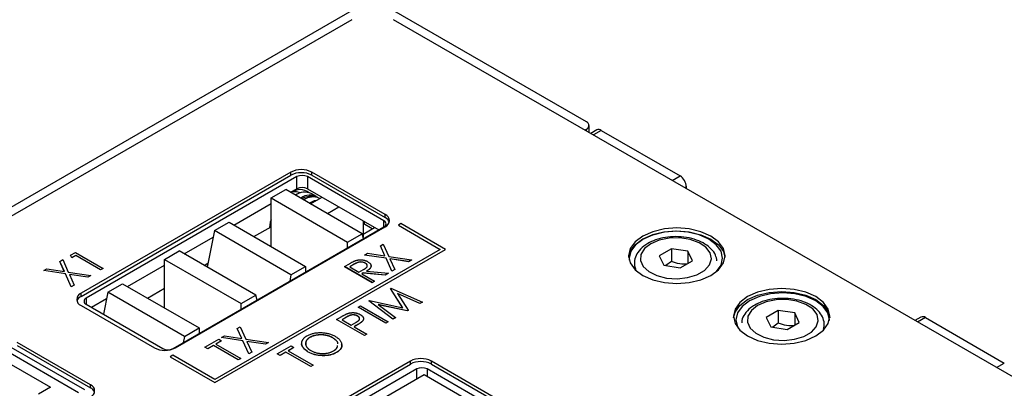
# Model space of a CAD drawing. Header units: millimetres. Extents: x 0 to 420, y 0 to 297.
# Tile 104 of 106: x 340 to 373, y 261 to 273. Entities that reach past the tile are written whole.
import ezdxf

# ---------------------------------------------------------------- set-up
doc = ezdxf.new("R2010")
doc.units = ezdxf.units.MM

msp = doc.modelspace()

# ---------------------------------------------------------------- linework, layer by layer
at = {"color": 7, "linetype": 'Continuous', "lineweight": 25}
for p, q in [((351.034, 273.582), (319.427, 255.335)), ((358.878, 269.789), (352.307, 273.582)), ((350.964, 273.235), (309.103, 249.069)), ((379.248, 257.723), (352.378, 273.235)), ((358.825, 269.513), (358.878, 269.544)), ((358.966, 269.432), (358.966, 269.666)), ((359.226, 269.516), (359.022, 269.399)), ((359.376, 269.501), (362.032, 267.968)), ((348.913, 268.092), (341.842, 264.01)), ((341.842, 263.907), (348.913, 267.989)), ((349.117, 267.943), (342.014, 263.843)), ((348.913, 267.989), (348.913, 268.092)), ((349.117, 267.535), (349.117, 267.943)), ((352.051, 266.453), (349.47, 267.943)), ((349.47, 267.943), (349.47, 267.535)), ((352.095, 266.663), (349.62, 268.092)), ((349.62, 267.989), (349.62, 268.092)), ((349.62, 267.989), (352.095, 266.561)), ((348.245, 267.224), (348.74, 267.509)), ((351.321, 266.02), (348.74, 267.509)), ((348.907, 267.414), (349.117, 267.535)), ((349.47, 267.535), (351.875, 266.147)), ((362.244, 267.539), (362.244, 267.601)), ((348.245, 267.224), (350.826, 265.734)), ((348.245, 265.591), (348.245, 267.224)), ((349.251, 267.399), (349.238, 267.406)), ((349.58, 267.025), (349.967, 267.248)), ((349.773, 267.271), (349.596, 267.373)), ((349.89, 267.203), (349.879, 267.21)), ((346.997, 266.311), (348.245, 267.032)), ((349.565, 267.033), (349.68, 267.082)), ((350.146, 266.698), (350.533, 266.921)), ((352.095, 266.561), (352.095, 266.663)), ((344.948, 262.149), (352.051, 266.249)), ((345.024, 262.173), (352.095, 266.255)), ((346.336, 266.122), (346.831, 266.407)), ((346.831, 266.407), (349.412, 264.917)), ((347.671, 265.922), (348.245, 266.254)), ((351.353, 266.448), (351.353, 265.897)), ((351.658, 266.183), (351.353, 266.359)), ((351.353, 266.007), (351.736, 266.227)), ((352.625, 266.359), (352.537, 266.308)), ((352.537, 266.308), (353.951, 265.491)), ((352.537, 266.308), (352.537, 266.306)), ((352.537, 266.306), (353.949, 265.49)), ((354.128, 265.491), (352.625, 266.359)), ((345.314, 265.34), (346.293, 265.905)), ((346.336, 266.122), (346.09, 264.892)), ((348.917, 264.632), (346.336, 266.122)), ((350.826, 265.734), (351.321, 266.02)), ((351.365, 265.853), (351.321, 266.02)), ((346.35, 261.001), (354.128, 265.491)), ((353.951, 265.491), (346.35, 261.103)), ((346.35, 260.999), (354.128, 265.489)), ((348.237, 265.596), (348.245, 265.601)), ((350.826, 265.542), (350.826, 265.734)), ((351.931, 265.609), (352.03, 265.667)), ((352.085, 265.268), (351.931, 265.609)), ((351.931, 265.609), (351.931, 265.607)), ((352.084, 265.268), (351.931, 265.607)), ((352.03, 265.667), (352.22, 265.248)), ((354.128, 265.491), (354.128, 265.489)), ((361.741, 265.514), (361.333, 265.278)), ((362.298, 265.428), (361.741, 265.514)), ((361.741, 265.514), (361.741, 265.085)), ((341.485, 265.294), (341.65, 265.389)), ((341.531, 265.209), (341.485, 265.294)), ((341.485, 265.294), (341.485, 265.292)), ((341.531, 265.207), (341.485, 265.292)), ((341.662, 265.285), (341.531, 265.209)), ((341.662, 265.283), (341.531, 265.207)), ((341.531, 265.209), (341.531, 265.207)), ((341.65, 265.389), (342.586, 264.849)), ((342.502, 264.801), (341.662, 265.285)), ((341.662, 265.285), (341.662, 265.283)), ((342.502, 264.799), (341.662, 265.283)), ((344.653, 265.15), (345.148, 265.436)), ((347.729, 263.946), (345.148, 265.436)), ((351.395, 265.3), (351.494, 265.357)), ((352.121, 265.191), (351.395, 265.3)), ((351.395, 265.3), (351.395, 265.298)), ((352.121, 265.189), (351.395, 265.298)), ((351.494, 265.357), (352.085, 265.268)), ((352.318, 264.753), (352.121, 265.191)), ((352.121, 265.191), (352.121, 265.189)), ((352.318, 264.751), (352.121, 265.189)), ((352.22, 265.248), (352.978, 265.134)), ((352.879, 265.076), (352.255, 265.17)), ((352.255, 265.17), (352.417, 264.81)), ((352.879, 265.074), (352.256, 265.168)), ((361.333, 265.278), (361.482, 264.957)), ((362.448, 265.106), (362.298, 265.428)), ((362.298, 265.428), (362.298, 265.02)), ((340.589, 264.777), (340.688, 264.834)), ((340.688, 264.834), (341.28, 264.745)), ((341.126, 265.086), (341.225, 265.144)), ((341.28, 264.745), (341.126, 265.086)), ((341.126, 265.086), (341.126, 265.084)), ((341.279, 264.745), (341.126, 265.084)), ((341.225, 265.144), (341.414, 264.725)), ((342.586, 264.849), (342.502, 264.801)), ((342.586, 264.847), (342.502, 264.799)), ((342.586, 264.849), (342.586, 264.847)), ((343.405, 264.238), (344.653, 264.958)), ((344.653, 265.15), (347.234, 263.66)), ((344.653, 263.517), (344.653, 265.15)), ((345.988, 264.951), (346.116, 265.025)), ((348.917, 264.632), (349.412, 264.917)), ((349.412, 264.917), (349.412, 264.726)), ((350.717, 264.909), (350.889, 265.008)), ((351.653, 264.369), (350.717, 264.909)), ((350.717, 264.909), (350.717, 264.906)), ((351.653, 264.366), (350.717, 264.906)), ((351.052, 264.991), (350.897, 264.902)), ((350.897, 264.902), (351.209, 264.722)), ((351.052, 264.989), (350.899, 264.901)), ((351.052, 264.991), (351.052, 264.989)), ((351.423, 265.027), (351.423, 265.025)), ((352.978, 265.134), (352.879, 265.076)), ((352.978, 265.131), (352.879, 265.074)), ((352.879, 265.076), (352.879, 265.074)), ((352.978, 265.134), (352.978, 265.131)), ((361.482, 264.957), (362.04, 264.87)), ((361.741, 265.085), (361.553, 264.946)), ((362.04, 264.87), (362.448, 265.106)), ((341.315, 264.667), (340.589, 264.777)), ((340.589, 264.777), (340.589, 264.775)), ((341.315, 264.665), (340.589, 264.775)), ((341.513, 264.23), (341.315, 264.667)), ((341.315, 264.667), (341.315, 264.665)), ((341.513, 264.228), (341.315, 264.665)), ((341.414, 264.725), (342.172, 264.61)), ((342.073, 264.553), (341.449, 264.647)), ((341.449, 264.647), (341.612, 264.287)), ((342.073, 264.551), (341.45, 264.645)), ((342.172, 264.61), (342.073, 264.553)), ((342.172, 264.608), (342.073, 264.551)), ((342.073, 264.553), (342.073, 264.551)), ((342.172, 264.61), (342.172, 264.608)), ((342.502, 264.801), (342.502, 264.799)), ((348.917, 264.632), (348.874, 264.415)), ((351.209, 264.722), (351.362, 264.808)), ((351.355, 264.695), (351.305, 264.666)), ((351.305, 264.666), (351.737, 264.417)), ((351.355, 264.693), (351.307, 264.665)), ((352.098, 264.626), (351.355, 264.695)), ((351.355, 264.695), (351.355, 264.693)), ((352.098, 264.624), (351.355, 264.693)), ((351.461, 264.756), (352.204, 264.687)), ((352.204, 264.687), (352.098, 264.626)), ((352.204, 264.685), (352.098, 264.624)), ((352.098, 264.626), (352.098, 264.624)), ((352.204, 264.687), (352.204, 264.685)), ((352.417, 264.81), (352.318, 264.753)), ((352.417, 264.808), (352.318, 264.751)), ((352.318, 264.753), (352.318, 264.751)), ((352.417, 264.81), (352.417, 264.808)), ((341.612, 264.287), (341.513, 264.23)), ((341.612, 264.285), (341.513, 264.228)), ((341.513, 264.23), (341.513, 264.228)), ((341.612, 264.287), (341.612, 264.285)), ((342.744, 264.048), (343.239, 264.334)), ((343.239, 264.334), (345.82, 262.844)), ((344.079, 263.849), (344.653, 264.18)), ((351.737, 264.417), (351.653, 264.369)), ((351.737, 264.415), (351.653, 264.366)), ((351.653, 264.369), (351.653, 264.366)), ((351.737, 264.417), (351.737, 264.415)), ((352.268, 264.171), (352.289, 264.183)), ((352.683, 263.524), (352.268, 264.171)), ((352.268, 264.171), (352.268, 264.169)), ((352.682, 263.525), (352.268, 264.169)), ((352.289, 264.183), (353.349, 263.715)), ((341.842, 263.907), (341.842, 264.01)), ((342.191, 263.537), (342.701, 263.831)), ((342.744, 264.048), (342.595, 263.303)), ((345.325, 262.558), (342.744, 264.048)), ((347.234, 263.66), (347.729, 263.946)), ((347.773, 263.779), (347.729, 263.946)), ((353.264, 263.666), (352.503, 264.002)), ((352.503, 264.002), (352.866, 263.436)), ((353.264, 263.664), (352.505, 263.999)), ((341.842, 263.601), (344.317, 262.173)), ((342.014, 263.639), (344.595, 262.149)), ((344.645, 263.522), (344.653, 263.527)), ((347.234, 263.468), (347.234, 263.66)), ((351.178, 263.542), (351.262, 263.59)), ((351.178, 263.542), (351.178, 263.54)), ((352.113, 263.002), (351.178, 263.542)), ((352.113, 263), (351.178, 263.54)), ((351.262, 263.59), (352.197, 263.05)), ((351.542, 263.752), (351.563, 263.764)), ((352.353, 263.14), (351.542, 263.752)), ((351.542, 263.752), (351.542, 263.75)), ((352.353, 263.138), (351.542, 263.75)), ((351.563, 263.764), (352.683, 263.524)), ((352.836, 263.419), (351.856, 263.628)), ((351.856, 263.628), (352.438, 263.189)), ((352.836, 263.417), (351.859, 263.625)), ((353.349, 263.715), (353.264, 263.666)), ((353.349, 263.713), (353.264, 263.664)), ((353.264, 263.666), (353.264, 263.664)), ((353.349, 263.715), (353.349, 263.713)), ((350.458, 263.126), (350.63, 263.226)), ((350.794, 263.209), (350.638, 263.119)), ((350.794, 263.207), (350.64, 263.118)), ((350.794, 263.209), (350.794, 263.207)), ((351.165, 263.244), (351.165, 263.242)), ((352.438, 263.189), (352.353, 263.14)), ((352.438, 263.187), (352.353, 263.138)), ((352.438, 263.189), (352.438, 263.187)), ((352.866, 263.436), (352.836, 263.419)), ((352.866, 263.434), (352.836, 263.417)), ((352.836, 263.419), (352.836, 263.417)), ((352.866, 263.436), (352.866, 263.434)), ((365.344, 263.434), (364.936, 263.198)), ((364.936, 263.198), (365.086, 262.876)), ((365.902, 263.348), (365.344, 263.434)), ((365.344, 263.434), (365.344, 263.005)), ((366.051, 263.026), (365.902, 263.348)), ((365.902, 263.348), (365.902, 262.939)), ((370.152, 263.208), (369.949, 263.091)), ((370.302, 263.194), (372.96, 261.659)), ((345.325, 262.558), (345.82, 262.844)), ((345.82, 262.844), (345.82, 262.652)), ((347.11, 262.826), (347.209, 262.883)), ((347.209, 262.883), (347.399, 262.465)), ((350.458, 263.126), (350.458, 263.124)), ((351.394, 262.586), (350.458, 263.126)), ((351.394, 262.584), (350.458, 263.124)), ((350.638, 263.119), (350.95, 262.939)), ((350.95, 262.939), (351.102, 263.024)), ((351.108, 262.92), (351.046, 262.884)), ((351.046, 262.884), (351.478, 262.635)), ((351.108, 262.918), (351.048, 262.883)), ((351.108, 262.92), (351.108, 262.918)), ((351.313, 263.056), (351.313, 263.054)), ((352.197, 263.05), (352.113, 263.002)), ((352.197, 263.048), (352.113, 263)), ((352.113, 263.002), (352.113, 263)), ((352.197, 263.05), (352.197, 263.048)), ((352.353, 263.14), (352.353, 263.138)), ((365.086, 262.876), (365.643, 262.79)), ((365.344, 263.005), (365.156, 262.865)), ((365.643, 262.79), (366.051, 263.026)), ((345.325, 262.558), (345.282, 262.341)), ((346.574, 262.517), (346.673, 262.574)), ((347.299, 262.407), (346.574, 262.517)), ((346.574, 262.517), (346.574, 262.514)), ((347.299, 262.405), (346.574, 262.514)), ((346.673, 262.574), (347.264, 262.485)), ((347.264, 262.485), (347.11, 262.826)), ((347.11, 262.826), (347.11, 262.824)), ((347.263, 262.485), (347.11, 262.824)), ((349.557, 262.523), (349.557, 262.521)), ((350.326, 262.51), (350.326, 262.508)), ((351.478, 262.635), (351.394, 262.586)), ((351.478, 262.633), (351.394, 262.584)), ((351.394, 262.586), (351.394, 262.584)), ((351.478, 262.635), (351.478, 262.633)), ((341.966, 260.754), (339.491, 262.182)), ((342.16, 260.928), (339.685, 262.356)), ((339.685, 262.254), (342.16, 260.825)), ((346.016, 262.195), (346.484, 262.465)), ((346.112, 262.139), (346.016, 262.195)), ((346.016, 262.195), (346.016, 262.193)), ((346.112, 262.137), (346.016, 262.193)), ((346.304, 262.25), (346.112, 262.139)), ((346.304, 262.248), (346.112, 262.137)), ((347.143, 261.765), (346.304, 262.25)), ((346.304, 262.25), (346.304, 262.248)), ((347.143, 261.763), (346.304, 262.248)), ((346.58, 262.409), (346.388, 262.298)), ((346.388, 262.298), (347.227, 261.814)), ((346.58, 262.407), (346.39, 262.297)), ((346.484, 262.465), (346.58, 262.409)), ((346.58, 262.409), (346.58, 262.407)), ((347.299, 262.407), (347.299, 262.405)), ((347.497, 261.97), (347.299, 262.407)), ((347.497, 261.968), (347.299, 262.405)), ((347.399, 262.465), (348.157, 262.35)), ((348.058, 262.293), (347.434, 262.387)), ((347.434, 262.387), (347.596, 262.027)), ((348.058, 262.291), (347.435, 262.385)), ((348.157, 262.35), (348.058, 262.293)), ((348.157, 262.348), (348.058, 262.291)), ((348.058, 262.293), (348.058, 262.291)), ((348.157, 262.35), (348.157, 262.348)), ((348.456, 261.97), (348.923, 262.24)), ((349.019, 262.185), (348.827, 262.074)), ((349.019, 262.183), (348.829, 262.073)), ((348.923, 262.24), (349.019, 262.185)), ((349.019, 262.185), (349.019, 262.183)), ((339.315, 262.078), (341.754, 260.67)), ((344.935, 261.92), (344.847, 261.868)), ((344.847, 261.868), (346.35, 261.001)), ((344.847, 261.868), (344.847, 261.866)), ((344.847, 261.866), (346.35, 260.999)), ((346.35, 261.103), (344.935, 261.92)), ((346.112, 262.139), (346.112, 262.137)), ((347.596, 262.027), (347.497, 261.97)), ((347.596, 262.025), (347.497, 261.968)), ((347.497, 261.97), (347.497, 261.968)), ((347.596, 262.027), (347.596, 262.025)), ((348.552, 261.915), (348.456, 261.97)), ((348.456, 261.97), (348.456, 261.968)), ((348.552, 261.913), (348.456, 261.968)), ((348.743, 262.026), (348.552, 261.915)), ((348.743, 262.023), (348.552, 261.913)), ((348.552, 261.915), (348.552, 261.913)), ((349.583, 261.541), (348.743, 262.026)), ((348.743, 262.026), (348.743, 262.023)), ((349.583, 261.539), (348.743, 262.023)), ((348.827, 262.074), (349.667, 261.589)), ((349.503, 262.03), (349.503, 262.028)), ((350.448, 262.013), (350.448, 262.01)), ((352.943, 261.724), (327.488, 247.028)), ((327.488, 246.926), (352.943, 261.621)), ((339.196, 261.779), (340.811, 260.847)), ((347.227, 261.814), (347.143, 261.765)), ((347.227, 261.812), (347.143, 261.763)), ((347.143, 261.765), (347.143, 261.763)), ((347.227, 261.814), (347.227, 261.812)), ((349.667, 261.589), (349.583, 261.541)), ((349.667, 261.587), (349.583, 261.539)), ((349.583, 261.541), (349.583, 261.539)), ((349.667, 261.589), (349.667, 261.587)), ((352.943, 261.621), (352.943, 261.724)), ((357.646, 259.417), (353.651, 261.724)), ((353.651, 261.621), (353.651, 261.724)), ((353.651, 261.621), (357.646, 259.315)), ((353.156, 261.458), (327.7, 246.763)), ((327.952, 246.574), (353.408, 261.27)), ((353.408, 261.27), (356.272, 259.616)), ((356.55, 259.703), (353.51, 261.458)), ((340.811, 260.847), (340.405, 260.612)), ((342.16, 260.825), (342.16, 260.928)), ((346.35, 261.001), (346.35, 260.999))]:
    msp.add_line(p, q, dxfattribs=at)
at = {"color": 8, "linetype": 'Continuous', "lineweight": 25}
for p, q in [((358.878, 269.483), (358.878, 269.544)), ((359.376, 269.501), (359.11, 269.348)), ((361.766, 267.815), (362.032, 267.968)), ((362.244, 267.601), (362.191, 267.57)), ((351.388, 266.428), (351.388, 266.338)), ((352.051, 266.249), (352.051, 266.453)), ((342.014, 263.843), (342.014, 263.639)), ((370.302, 263.194), (370.037, 263.041)), ((372.695, 261.506), (372.96, 261.659)), ((353.156, 261.124), (353.156, 261.458)), ((353.51, 261.458), (353.51, 261.211))]:
    msp.add_line(p, q, dxfattribs=at)
at = {"color": 7, "linetype": 'Continuous', "lineweight": 25, "flags": 128}
for points in [[(348.99, 267.44), (349.107, 267.447), (349.238, 267.406)], [(349.529, 267.054), (349.714, 267.134), (349.802, 267.153)], [(348.245, 266.491), (348.222, 266.404), (348.19, 266.222)], [(360.775, 265.938), (360.516, 265.744), (360.354, 265.518), (360.299, 265.275), (360.354, 265.032), (360.516, 264.806), (360.775, 264.612), (361.111, 264.463), (361.503, 264.369), (361.924, 264.337), (362.344, 264.369), (362.736, 264.463), (363.073, 264.612), (363.331, 264.806), (363.493, 265.032), (363.549, 265.275), (363.493, 265.518), (363.331, 265.744), (363.073, 265.938), (362.736, 266.087), (362.344, 266.181), (361.924, 266.213), (361.503, 266.181), (361.111, 266.087), (360.775, 265.938)], [(360.301, 265.224), (360.354, 265.416), (360.516, 265.642), (360.775, 265.836), (361.111, 265.985), (361.503, 266.079), (361.924, 266.111), (362.344, 266.079), (362.736, 265.985), (363.073, 265.836), (363.331, 265.642), (363.493, 265.416), (363.546, 265.224)], [(363.247, 264.73), (363.254, 264.738), (363.412, 264.957), (363.465, 265.192), (363.412, 265.428), (363.254, 265.647), (363.004, 265.835), (362.678, 265.98), (362.298, 266.07), (361.89, 266.101), (361.483, 266.07), (361.103, 265.98), (360.777, 265.835), (360.526, 265.647), (360.369, 265.428), (360.315, 265.192), (360.319, 265.126)], [(361.044, 265.681), (360.832, 265.515), (360.714, 265.321), (360.701, 265.115), (360.793, 264.916), (360.983, 264.741), (361.253, 264.607), (361.58, 264.525), (361.935, 264.502), (362.286, 264.54), (362.601, 264.636), (362.853, 264.782), (363.02, 264.964), (363.087, 265.166), (363.047, 265.371), (362.904, 265.56), (362.671, 265.716), (362.369, 265.826), (362.024, 265.879), (361.668, 265.871), (361.331, 265.803), (361.044, 265.681)], [(364.31, 263.897), (364.052, 263.703), (363.89, 263.477), (363.834, 263.234), (363.89, 262.991), (364.052, 262.765), (364.31, 262.571), (364.647, 262.422), (365.039, 262.328), (365.459, 262.296), (365.88, 262.328), (366.272, 262.422), (366.608, 262.571), (366.867, 262.765), (367.029, 262.991), (367.084, 263.234), (367.029, 263.477), (366.867, 263.703), (366.608, 263.897), (366.272, 264.046), (365.88, 264.14), (365.459, 264.172), (365.039, 264.14), (364.647, 264.046), (364.31, 263.897)], [(363.837, 263.183), (363.89, 263.375), (364.052, 263.601), (364.31, 263.795), (364.647, 263.944), (365.039, 264.038), (365.459, 264.07), (365.88, 264.038), (366.272, 263.944), (366.608, 263.795), (366.867, 263.601), (367.029, 263.375), (367.082, 263.183)], [(367.066, 263.092), (367.066, 263.113), (367.012, 263.349), (366.855, 263.568), (366.605, 263.756), (366.279, 263.901), (365.899, 263.992), (365.491, 264.023), (365.083, 263.992), (364.704, 263.901), (364.377, 263.756), (364.127, 263.568), (363.97, 263.349), (363.916, 263.113), (363.97, 262.878), (363.999, 262.822)], [(364.647, 263.601), (364.435, 263.435), (364.317, 263.24), (364.304, 263.035), (364.396, 262.836), (364.586, 262.661), (364.857, 262.527), (365.184, 262.444), (365.539, 262.421), (365.889, 262.46), (366.205, 262.556), (366.457, 262.702), (366.624, 262.884), (366.69, 263.086), (366.65, 263.291), (366.507, 263.48), (366.275, 263.636), (365.972, 263.745), (365.628, 263.799), (365.271, 263.791), (364.934, 263.723), (364.647, 263.601)]]:
    msp.add_lwpolyline(points, dxfattribs=at)
at = {"color": 7, "linetype": 'Continuous', "lineweight": 25}
for centre, radius, start, end in [((358.831, 269.666), 0.131, 290.7834, 69.2166), ((359.288, 269.379), 0.151, 54.3824, 114.3071), ((349.267, 267.409), 0.769, 62.6097, 117.3903), ((349.267, 267.307), 0.769, 62.6097, 117.3903), ((349.294, 267.602), 0.384, 62.6097, 117.3903), ((361.783, 267.58), 0.461, 2.6055, 57.3945), ((349.227, 266.994), 0.51, 52.7081, 126.5974), ((349.294, 267.194), 0.384, 62.6097, 117.3903), ((349.379, 266.897), 0.523, 65.424, 126.1855), ((349.548, 266.816), 0.502, 56.6915, 126.9335), ((349.554, 266.757), 0.516, 76.2829, 121.6617), ((349.661, 266.734), 0.523, 65.424, 126.1855), ((352.017, 266.459), 0.218, 290.7834, 69.2166), ((351.976, 266.314), 0.274, 20.0363, 64.2715), ((352.013, 266.351), 0.109, 290.7834, 69.2166), ((341.919, 263.805), 0.218, 110.7834, 249.2166), ((341.961, 263.66), 0.274, 115.7285, 159.9637), ((342.053, 263.741), 0.109, 110.7834, 249.2166), ((370.214, 263.071), 0.151, 54.3824, 114.3071), ((344.67, 262.855), 0.769, 242.6097, 297.3903), ((344.772, 262.49), 0.384, 242.6097, 297.3903), ((353.297, 261.041), 0.769, 62.6097, 117.3903), ((353.297, 260.939), 0.769, 62.6097, 117.3903), ((353.333, 261.117), 0.384, 62.6097, 117.3903), ((342.083, 260.723), 0.218, 290.7834, 69.2166), ((342.041, 260.578), 0.274, 20.0363, 64.2715)]:
    msp.add_arc(centre, radius, start, end, dxfattribs=at)
for points, knots in [([(363.276, 265.105), (363.264, 265.171), (363.237, 265.314), (363.092, 265.508), (362.877, 265.68), (362.592, 265.815), (362.256, 265.9), (361.894, 265.93), (361.532, 265.901), (361.207, 265.82), (360.969, 265.712), (360.764, 265.575), (360.601, 265.407), (360.497, 265.175), (360.478, 264.965), (360.529, 264.848), (360.547, 264.807)], [0, 0, 0, 0, 0.061365, 0.133679, 0.209713, 0.289728, 0.370906, 0.451871, 0.532831, 0.614202, 0.685337, 0.729312, 0.812719, 0.883609, 0.95972, 1, 1, 1, 1]), ([(350.889, 265.008), (350.901, 265.014), (350.923, 265.027), (350.955, 265.045), (350.985, 265.061), (351.012, 265.075), (351.037, 265.087), (351.058, 265.098), (351.078, 265.106), (351.091, 265.111), (351.097, 265.113)], [0, 0, 0, 0, 0.176242, 0.33814, 0.4848, 0.616193, 0.734395, 0.837422, 0.92561, 1, 1, 1, 1]), ([(351.423, 265.027), (351.415, 265.031), (351.4, 265.04), (351.373, 265.05), (351.345, 265.057), (351.315, 265.062), (351.285, 265.065), (351.255, 265.065), (351.226, 265.062), (351.202, 265.058), (351.183, 265.053), (351.167, 265.048), (351.151, 265.041), (351.134, 265.034), (351.115, 265.025), (351.095, 265.015), (351.074, 265.004), (351.06, 264.995), (351.052, 264.991)], [0, 0, 0, 0, 0.074191, 0.146661, 0.218287, 0.291153, 0.362589, 0.431509, 0.499496, 0.568195, 0.604878, 0.646485, 0.692944, 0.744068, 0.799929, 0.861769, 0.928438, 1, 1, 1, 1]), ([(351.423, 265.025), (351.415, 265.029), (351.4, 265.038), (351.373, 265.048), (351.345, 265.055), (351.315, 265.06), (351.285, 265.063), (351.255, 265.063), (351.226, 265.06), (351.202, 265.056), (351.183, 265.051), (351.167, 265.046), (351.151, 265.039), (351.134, 265.031), (351.115, 265.023), (351.095, 265.013), (351.074, 265.001), (351.06, 264.993), (351.052, 264.989)], [0, 0, 0, 0, 0.074191, 0.146661, 0.218287, 0.291153, 0.362589, 0.431509, 0.499496, 0.568195, 0.604878, 0.646485, 0.692944, 0.744068, 0.799929, 0.861769, 0.928438, 1, 1, 1, 1]), ([(351.097, 265.113), (351.105, 265.116), (351.12, 265.121), (351.145, 265.127), (351.171, 265.132), (351.196, 265.136), (351.223, 265.138), (351.249, 265.139), (351.277, 265.139), (351.304, 265.138), (351.331, 265.135), (351.358, 265.131), (351.385, 265.125), (351.411, 265.118), (351.436, 265.109), (351.46, 265.1), (351.484, 265.088), (351.499, 265.08), (351.507, 265.076)], [0, 0, 0, 0, 0.06137, 0.121462, 0.18104, 0.239973, 0.299038, 0.358367, 0.41839, 0.479895, 0.542187, 0.603964, 0.666208, 0.729963, 0.794015, 0.860493, 0.929231, 1, 1, 1, 1]), ([(351.362, 264.808), (351.369, 264.813), (351.383, 264.821), (351.402, 264.833), (351.419, 264.844), (351.434, 264.855), (351.447, 264.865), (351.459, 264.875), (351.468, 264.885), (351.477, 264.896), (351.486, 264.911), (351.491, 264.928), (351.491, 264.946), (351.486, 264.964), (351.476, 264.982), (351.463, 264.998), (351.445, 265.014), (351.43, 265.023), (351.423, 265.027)], [0, 0, 0, 0, 0.068863, 0.132962, 0.192308, 0.247606, 0.298352, 0.345265, 0.387913, 0.426515, 0.4981, 0.568178, 0.6378, 0.709566, 0.781164, 0.8528, 0.924944, 1, 1, 1, 1]), ([(351.479, 264.965), (351.479, 264.97), (351.475, 264.993), (351.446, 265.011), (351.423, 265.025)], [0, 0, 0, 0, 0.201206, 1, 1, 1, 1]), ([(351.507, 265.076), (351.519, 265.068), (351.543, 265.054), (351.571, 265.03), (351.594, 265.005), (351.61, 264.979), (351.619, 264.952), (351.621, 264.925), (351.615, 264.899), (351.605, 264.877), (351.592, 264.859), (351.581, 264.845), (351.566, 264.831), (351.55, 264.817), (351.531, 264.802), (351.51, 264.787), (351.487, 264.772), (351.47, 264.762), (351.461, 264.756)], [0, 0, 0, 0, 0.083486, 0.162691, 0.239132, 0.314448, 0.38834, 0.460674, 0.533749, 0.608619, 0.648221, 0.689953, 0.734556, 0.781631, 0.831631, 0.884691, 0.940504, 1, 1, 1, 1]), ([(351.605, 264.959), (351.611, 264.935), (351.624, 264.884), (351.554, 264.813), (351.492, 264.774), (351.461, 264.754)], [0, 0, 0, 0, 0.309015, 0.653767, 1, 1, 1, 1]), ([(362.298, 264.999), (362.207, 264.991), (362.115, 264.991), (361.925, 265.02), (361.832, 265.049), (361.741, 265.085)], [0, 0, 0, 0, 0.5, 0.5, 1, 1, 1, 1]), ([(366.867, 262.803), (366.879, 262.865), (366.906, 263.005), (366.841, 263.223), (366.697, 263.427), (366.48, 263.6), (366.195, 263.734), (365.859, 263.82), (365.498, 263.849), (365.136, 263.821), (364.811, 263.74), (364.573, 263.632), (364.366, 263.495), (364.21, 263.327), (364.111, 263.147), (364.112, 263.043), (364.112, 263.016)], [0, 0, 0, 0, 0.05905, 0.133528, 0.207491, 0.285259, 0.3671, 0.450129, 0.53294, 0.615746, 0.698973, 0.771731, 0.816708, 0.902018, 0.974525, 1, 1, 1, 1]), ([(350.63, 263.226), (350.642, 263.232), (350.665, 263.246), (350.698, 263.264), (350.729, 263.28), (350.757, 263.295), (350.782, 263.307), (350.805, 263.318), (350.825, 263.326), (350.838, 263.331), (350.844, 263.333)], [0, 0, 0, 0, 0.1765, 0.339033, 0.485754, 0.617639, 0.735674, 0.838185, 0.926155, 1, 1, 1, 1]), ([(351.165, 263.244), (351.158, 263.249), (351.142, 263.257), (351.116, 263.267), (351.087, 263.274), (351.057, 263.28), (351.027, 263.283), (350.996, 263.283), (350.967, 263.28), (350.943, 263.276), (350.924, 263.27), (350.908, 263.265), (350.892, 263.259), (350.875, 263.251), (350.856, 263.243), (350.836, 263.233), (350.815, 263.222), (350.801, 263.214), (350.794, 263.209)], [0, 0, 0, 0, 0.074077, 0.14704, 0.219134, 0.292431, 0.364752, 0.434003, 0.502747, 0.571341, 0.608548, 0.650091, 0.695874, 0.74692, 0.802696, 0.863212, 0.929164, 1, 1, 1, 1]), ([(351.165, 263.242), (351.158, 263.246), (351.142, 263.255), (351.116, 263.265), (351.087, 263.272), (351.057, 263.278), (351.027, 263.28), (350.996, 263.281), (350.967, 263.278), (350.943, 263.274), (350.924, 263.268), (350.908, 263.263), (350.892, 263.257), (350.875, 263.249), (350.856, 263.24), (350.836, 263.231), (350.815, 263.219), (350.801, 263.211), (350.794, 263.207)], [0, 0, 0, 0, 0.074077, 0.14704, 0.219134, 0.292431, 0.364752, 0.434003, 0.502747, 0.571341, 0.608548, 0.650091, 0.695874, 0.74692, 0.802696, 0.863212, 0.929164, 1, 1, 1, 1]), ([(350.844, 263.333), (350.852, 263.335), (350.868, 263.34), (350.892, 263.346), (350.917, 263.351), (350.942, 263.354), (350.967, 263.356), (350.993, 263.358), (351.02, 263.357), (351.047, 263.356), (351.074, 263.353), (351.1, 263.349), (351.126, 263.343), (351.152, 263.336), (351.177, 263.327), (351.202, 263.317), (351.226, 263.306), (351.241, 263.297), (351.249, 263.293)], [0, 0, 0, 0, 0.060059, 0.119271, 0.178021, 0.236192, 0.294233, 0.352655, 0.412618, 0.473707, 0.535492, 0.597493, 0.659761, 0.72359, 0.789634, 0.85688, 0.927111, 1, 1, 1, 1]), ([(351.102, 263.024), (351.109, 263.029), (351.123, 263.037), (351.142, 263.049), (351.16, 263.061), (351.175, 263.072), (351.189, 263.082), (351.2, 263.092), (351.21, 263.102), (351.219, 263.113), (351.227, 263.128), (351.233, 263.145), (351.233, 263.163), (351.228, 263.181), (351.219, 263.199), (351.205, 263.215), (351.188, 263.231), (351.173, 263.24), (351.165, 263.244)], [0, 0, 0, 0, 0.07024, 0.135145, 0.195923, 0.251478, 0.303099, 0.349724, 0.391952, 0.430316, 0.501462, 0.570413, 0.64003, 0.71087, 0.782309, 0.853705, 0.925405, 1, 1, 1, 1]), ([(351.222, 263.181), (351.221, 263.186), (351.217, 263.21), (351.188, 263.228), (351.165, 263.242)], [0, 0, 0, 0, 0.208894, 1, 1, 1, 1]), ([(351.249, 263.293), (351.257, 263.288), (351.271, 263.28), (351.291, 263.266), (351.309, 263.252), (351.324, 263.237), (351.336, 263.222), (351.346, 263.207), (351.354, 263.192), (351.359, 263.177), (351.361, 263.162), (351.361, 263.146), (351.359, 263.131), (351.355, 263.116), (351.348, 263.101), (351.339, 263.086), (351.327, 263.071), (351.318, 263.061), (351.313, 263.056)], [0, 0, 0, 0, 0.072301, 0.141341, 0.208081, 0.272345, 0.335144, 0.396167, 0.456654, 0.516293, 0.57557, 0.634977, 0.69373, 0.752737, 0.811985, 0.873212, 0.935511, 1, 1, 1, 1]), ([(351.313, 263.056), (351.309, 263.052), (351.3, 263.044), (351.284, 263.031), (351.263, 263.016), (351.24, 263), (351.212, 262.982), (351.181, 262.963), (351.146, 262.942), (351.121, 262.927), (351.108, 262.92)], [0, 0, 0, 0, 0.075267, 0.16517, 0.268123, 0.386045, 0.518071, 0.664413, 0.825039, 1, 1, 1, 1]), ([(351.313, 263.054), (351.309, 263.05), (351.3, 263.042), (351.284, 263.029), (351.263, 263.014), (351.24, 262.998), (351.212, 262.98), (351.181, 262.961), (351.146, 262.94), (351.121, 262.925), (351.108, 262.918)], [0, 0, 0, 0, 0.075267, 0.16517, 0.268123, 0.386045, 0.518071, 0.664413, 0.825039, 1, 1, 1, 1]), ([(351.354, 263.121), (351.353, 263.116), (351.351, 263.092), (351.33, 263.071), (351.313, 263.054)], [0, 0, 0, 0, 0.201454, 1, 1, 1, 1]), ([(365.902, 262.919), (365.811, 262.911), (365.719, 262.911), (365.529, 262.94), (365.435, 262.969), (365.344, 263.005)], [0, 0, 0, 0, 0.5, 0.5, 1, 1, 1, 1]), ([(349.503, 262.03), (349.492, 262.037), (349.47, 262.05), (349.44, 262.07), (349.413, 262.092), (349.388, 262.114), (349.365, 262.136), (349.345, 262.16), (349.328, 262.184), (349.313, 262.209), (349.3, 262.234), (349.291, 262.26), (349.285, 262.285), (349.281, 262.31), (349.281, 262.335), (349.283, 262.359), (349.289, 262.384), (349.297, 262.408), (349.308, 262.432), (349.321, 262.456), (349.337, 262.478), (349.356, 262.499), (349.378, 262.52), (349.402, 262.54), (349.428, 262.559), (349.447, 262.57), (349.457, 262.576)], [0, 0, 0, 0, 0.044812, 0.089014, 0.132753, 0.176185, 0.219292, 0.262346, 0.305669, 0.349002, 0.392267, 0.434635, 0.47621, 0.517263, 0.558193, 0.599008, 0.639885, 0.680856, 0.721687, 0.761754, 0.801477, 0.840949, 0.880378, 0.919724, 0.959715, 1, 1, 1, 1]), ([(349.557, 262.523), (349.549, 262.518), (349.533, 262.509), (349.512, 262.493), (349.493, 262.477), (349.475, 262.461), (349.46, 262.443), (349.446, 262.425), (349.435, 262.405), (349.425, 262.386), (349.419, 262.365), (349.413, 262.345), (349.411, 262.325), (349.41, 262.304), (349.413, 262.284), (349.417, 262.264), (349.424, 262.244), (349.433, 262.224), (349.445, 262.204), (349.458, 262.184), (349.474, 262.165), (349.492, 262.147), (349.513, 262.129), (349.535, 262.112), (349.56, 262.095), (349.578, 262.084), (349.587, 262.079)], [0, 0, 0, 0, 0.039952, 0.079504, 0.119099, 0.158665, 0.198409, 0.23882, 0.2798, 0.321537, 0.36352, 0.404877, 0.446143, 0.487076, 0.527874, 0.56936, 0.610829, 0.652988, 0.695489, 0.737924, 0.780217, 0.82325, 0.866233, 0.910056, 0.954478, 1, 1, 1, 1]), ([(349.557, 262.521), (349.507, 262.483), (349.413, 262.412), (349.417, 262.323), (349.418, 262.281)], [0, 0, 0, 0, 0.526743, 1, 1, 1, 1]), ([(349.457, 262.576), (349.474, 262.585), (349.506, 262.603), (349.559, 262.626), (349.615, 262.645), (349.673, 262.66), (349.733, 262.672), (349.796, 262.68), (349.862, 262.684), (349.928, 262.685), (349.995, 262.682), (350.061, 262.675), (350.125, 262.664), (350.186, 262.65), (350.246, 262.633), (350.303, 262.612), (350.359, 262.587), (350.393, 262.568), (350.41, 262.559)], [0, 0, 0, 0, 0.064104, 0.126014, 0.186625, 0.246145, 0.305982, 0.366044, 0.427564, 0.490819, 0.554465, 0.617089, 0.678994, 0.740698, 0.803338, 0.866874, 0.932422, 1, 1, 1, 1]), ([(350.326, 262.51), (350.317, 262.516), (350.298, 262.526), (350.27, 262.54), (350.24, 262.553), (350.209, 262.564), (350.178, 262.574), (350.145, 262.583), (350.112, 262.591), (350.078, 262.598), (350.044, 262.603), (350.009, 262.607), (349.974, 262.609), (349.939, 262.61), (349.904, 262.61), (349.869, 262.608), (349.833, 262.605), (349.798, 262.601), (349.763, 262.595), (349.73, 262.588), (349.698, 262.58), (349.667, 262.571), (349.637, 262.561), (349.609, 262.549), (349.582, 262.537), (349.565, 262.528), (349.557, 262.523)], [0, 0, 0, 0, 0.044919, 0.08905, 0.132276, 0.174972, 0.217126, 0.258747, 0.300507, 0.34247, 0.384109, 0.425337, 0.466349, 0.507137, 0.54809, 0.589169, 0.630974, 0.673322, 0.715613, 0.757165, 0.797878, 0.838521, 0.878703, 0.918922, 0.959105, 1, 1, 1, 1]), ([(350.326, 262.508), (350.317, 262.514), (350.298, 262.524), (350.27, 262.538), (350.24, 262.55), (350.209, 262.562), (350.178, 262.572), (350.145, 262.581), (350.112, 262.589), (350.078, 262.595), (350.044, 262.601), (350.009, 262.605), (349.974, 262.607), (349.939, 262.608), (349.904, 262.608), (349.869, 262.606), (349.833, 262.603), (349.798, 262.599), (349.763, 262.593), (349.73, 262.586), (349.698, 262.578), (349.667, 262.569), (349.637, 262.559), (349.609, 262.547), (349.582, 262.535), (349.565, 262.526), (349.557, 262.521)], [0, 0, 0, 0, 0.044919, 0.08905, 0.132276, 0.174972, 0.217126, 0.258747, 0.300507, 0.34247, 0.384109, 0.425337, 0.466349, 0.507137, 0.54809, 0.589169, 0.630974, 0.673322, 0.715613, 0.757165, 0.797878, 0.838521, 0.878703, 0.918922, 0.959105, 1, 1, 1, 1]), ([(350.494, 262.309), (350.495, 262.313), (350.503, 262.352), (350.444, 262.427), (350.365, 262.483), (350.326, 262.51)], [0, 0, 0, 0, 0.048466, 0.523998, 1, 1, 1, 1]), ([(350.494, 262.307), (350.495, 262.311), (350.503, 262.35), (350.444, 262.425), (350.365, 262.481), (350.326, 262.508)], [0, 0, 0, 0, 0.048466, 0.523998, 1, 1, 1, 1]), ([(350.41, 262.559), (350.426, 262.549), (350.459, 262.529), (350.501, 262.498), (350.538, 262.465), (350.568, 262.43), (350.592, 262.395), (350.61, 262.358), (350.622, 262.32), (350.628, 262.281), (350.627, 262.243), (350.621, 262.205), (350.608, 262.169), (350.589, 262.134), (350.563, 262.101), (350.531, 262.07), (350.493, 262.04), (350.463, 262.022), (350.448, 262.013)], [0, 0, 0, 0, 0.067676, 0.133308, 0.197164, 0.260044, 0.322297, 0.384875, 0.448118, 0.512522, 0.576512, 0.638504, 0.698603, 0.757964, 0.817071, 0.876579, 0.937335, 1, 1, 1, 1]), ([(349.503, 262.028), (349.443, 262.072), (349.323, 262.16), (349.261, 262.285), (349.286, 262.346), (349.288, 262.353)], [0, 0, 0, 0, 0.472789, 0.945001, 1, 1, 1, 1]), ([(350.349, 262.066), (350.402, 262.103), (350.482, 262.157), (350.484, 262.227), (350.485, 262.25)], [0, 0, 0, 0, 0.672728, 1, 1, 1, 1]), ([(350.614, 262.291), (350.62, 262.277), (350.641, 262.22), (350.592, 262.114), (350.496, 262.045), (350.448, 262.01)], [0, 0, 0, 0, 0.134261, 0.567082, 1, 1, 1, 1]), ([(350.448, 262.013), (350.432, 262.004), (350.4, 261.986), (350.347, 261.964), (350.293, 261.945), (350.235, 261.93), (350.175, 261.919), (350.113, 261.911), (350.047, 261.907), (349.98, 261.907), (349.913, 261.91), (349.848, 261.917), (349.784, 261.927), (349.723, 261.941), (349.664, 261.958), (349.608, 261.978), (349.553, 262.002), (349.52, 262.021), (349.503, 262.03)], [0, 0, 0, 0, 0.063528, 0.124888, 0.185168, 0.244849, 0.304423, 0.365049, 0.426989, 0.491094, 0.555579, 0.618519, 0.680987, 0.742886, 0.805236, 0.868465, 0.933213, 1, 1, 1, 1]), ([(350.448, 262.01), (350.432, 262.002), (350.4, 261.984), (350.347, 261.962), (350.293, 261.943), (350.235, 261.928), (350.175, 261.917), (350.113, 261.909), (350.047, 261.905), (349.98, 261.905), (349.913, 261.908), (349.848, 261.915), (349.784, 261.925), (349.723, 261.939), (349.664, 261.955), (349.608, 261.976), (349.553, 262), (349.52, 262.019), (349.503, 262.028)], [0, 0, 0, 0, 0.063528, 0.124888, 0.185168, 0.244849, 0.304423, 0.365049, 0.426989, 0.491094, 0.555579, 0.618519, 0.680987, 0.742886, 0.805236, 0.868465, 0.933213, 1, 1, 1, 1]), ([(349.587, 262.079), (349.6, 262.071), (349.628, 262.056), (349.672, 262.037), (349.718, 262.02), (349.765, 262.006), (349.815, 261.995), (349.866, 261.987), (349.919, 261.982), (349.973, 261.98), (350.027, 261.981), (350.08, 261.984), (350.13, 261.991), (350.179, 262), (350.225, 262.012), (350.268, 262.027), (350.311, 262.045), (350.336, 262.059), (350.349, 262.066)], [0, 0, 0, 0, 0.067527, 0.132732, 0.196155, 0.259075, 0.321014, 0.38343, 0.446356, 0.511, 0.575065, 0.637117, 0.697775, 0.757283, 0.816581, 0.876505, 0.937466, 1, 1, 1, 1])]:
    msp.add_open_spline(points, degree=3, knots=knots, dxfattribs=at)

doc.saveas('drawing.dxf')
